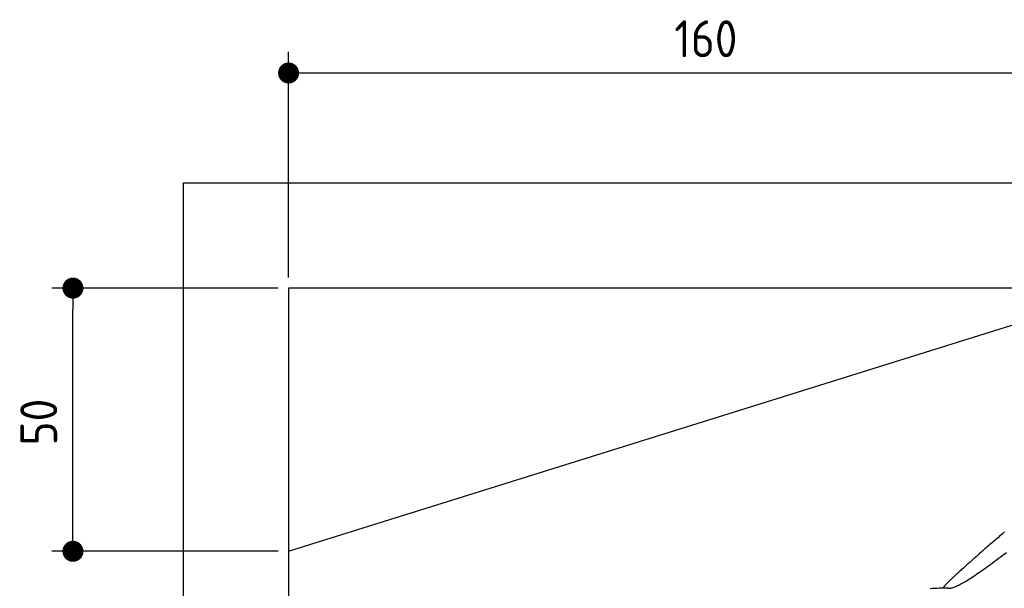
# Model space of a CAD drawing. Extents: x 562 to 7231, y 5467 to 12326.
# Tile 41 of 65: x 562 to 2434, y 11246 to 12326. Entities that reach past the tile are written whole.
import ezdxf

# ---------------------------------------------------------------- set-up
doc = ezdxf.new("R2010")
doc.units = 0
doc.layers.get('0').update_dxf_attribs({"linetype": 'CONTINUOUS'})
doc.layers.get('DEFPOINTS').update_dxf_attribs({"linetype": 'CONTINUOUS'})
doc.layers.add('4', color=3, linetype='CONTINUOUS')
doc.layers.add('CAR', color=10, linetype='CONTINUOUS')
doc.styles.get("Standard").update_dxf_attribs({"font": 'ISOCP.SHX'})
doc.dimstyles.get("Standard").update_dxf_attribs({"dimtxt": 50, "dimasz": 100, "dimexe": 0.18, "dimexo": 0.0625, "dimgap": 15, "dimtad": 1, "dimlfac": 0.1, "dimzin": 0, "dimcen": 0.09, "dimazin": 3, "dimtfac": 1, "dimtofl": 0, "dimtmove": 0, "dimatfit": 3})

# ---------------------------------------------------------------- blocks, each defined once
blk = doc.blocks.new('PUNKT')
at = {"layer": '4', "color": 0, "linetype": 'BYBLOCK'}
blk.add_line((-0.5, 0), (-1, 0), dxfattribs=at)
at = {"layer": '4', "color": 0, "linetype": 'BYBLOCK', "const_width": 0.5}
blk.add_lwpolyline([(-0.25, 0, 1), (0.25, 0, 1)], format="xyb", close=True, dxfattribs=at)
blk = doc.blocks.new('*U20')
at = {"layer": '4', "color": 2}
blk.add_text('50', height=70, rotation=90, dxfattribs=at).set_placement((632.8, 11516.9))
blk = doc.blocks.new('*D8')
at = {"layer": '4'}
for p, q in [((1052.8, 11815.9), (622.8, 11815.9)), ((662.8, 11355.9), (662.8, 11775.9)), ((1052.8, 11315.9), (622.8, 11315.9))]:
    blk.add_line(p, q, dxfattribs=at)
at = {"layer": 'DEFPOINTS', "color": 0}
for p in [(662.8, 11815.9), (1072.8, 11815.9), (1072.8, 11315.9)]:
    blk.add_point(p, dxfattribs=at)
blk.add_blockref('*U20', (0, 0))
at = {"layer": '4', "xscale": 40, "yscale": 40, "zscale": 40}
for p, rotation in [((662.8, 11815.9), 90), ((662.8, 11315.9), 270)]:
    blk.add_blockref('PUNKT', p, dxfattribs=dict(at, rotation=rotation))
blk = doc.blocks.new('*U21')
at = {"layer": '4', "color": 2}
blk.add_text('160', height=70, dxfattribs=at).set_placement((1806.2, 12254.6))
blk = doc.blocks.new('*D9')
at = {"layer": '4'}
for p, q in [((1072.8, 11835.9), (1072.8, 12264.6)), ((2672.8, 11835.9), (2672.8, 12264.6)), ((1112.8, 12224.6), (2632.8, 12224.6))]:
    blk.add_line(p, q, dxfattribs=at)
at = {"layer": 'DEFPOINTS', "color": 0}
for p in [(2672.8, 12224.6), (1072.8, 11815.9), (2672.8, 11815.9)]:
    blk.add_point(p, dxfattribs=at)
blk.add_blockref('*U21', (0, 0))
at = {"layer": '4', "xscale": 40, "yscale": 40, "zscale": 40, "rotation": 180}
blk.add_blockref('PUNKT', (1072.8, 12224.6), dxfattribs=at)
at = {"layer": '4', "xscale": 40, "yscale": 40, "zscale": 40}
blk.add_blockref('PUNKT', (2672.8, 12224.6), dxfattribs=at)

msp = doc.modelspace()

# ---------------------------------------------------------------- linework, layer by layer
for p, q in [((872.775, 5715.902), (872.775, 12015.902)), ((872.775, 12015.902), (6472.775, 12015.902)), ((6272.775, 11815.902), (1072.775, 11815.902)), ((1072.775, 11815.902), (1072.775, 5965.902)), ((1072.775, 11315.902), (2672.775, 11815.902))]:
    msp.add_line(p, q)
at = {"layer": 'CAR'}
for points in [[(2434.2, 11352.6, 0), (2431.84, 11350.5, 0), (2429.49, 11348.5, 0), (2427.14, 11346.5, 0), (2424.81, 11344.5, 0), (2422.48, 11342.4, 0), (2420.16, 11340.4, 0), (2417.85, 11338.4, 0), (2415.55, 11336.5, 0), (2413.27, 11334.5, 0), (2410.99, 11332.5, 0), (2408.73, 11330.5, 0), (2406.48, 11328.6, 0), (2404.24, 11326.6, 0), (2402.02, 11324.7, 0), (2399.81, 11322.8, 0), (2397.62, 11320.9, 0), (2395.44, 11319, 0), (2393.28, 11317.1, 0), (2391.13, 11315.2, 0), (2389, 11313.3, 0), (2386.89, 11311.5, 0), (2384.8, 11309.6, 0), (2382.72, 11307.8, 0), (2380.67, 11306, 0), (2378.63, 11304.2, 0), (2376.62, 11302.4, 0), (2374.63, 11300.7, 0), (2372.66, 11298.9, 0), (2370.71, 11297.2, 0), (2368.78, 11295.5, 0), (2366.88, 11293.8, 0), (2365.01, 11292.1, 0), (2363.15, 11290.5, 0), (2361.33, 11288.9, 0), (2359.53, 11287.3, 0), (2357.76, 11285.7, 0), (2356.01, 11284.1, 0), (2354.3, 11282.6, 0), (2352.61, 11281.1, 0), (2350.95, 11279.6, 0), (2349.33, 11278.1, 0), (2347.73, 11276.6, 0), (2346.17, 11275.2, 0), (2344.64, 11273.8, 0), (2343.14, 11272.5, 0), (2341.68, 11271.1, 0), (2340.25, 11269.8, 0), (2338.86, 11268.5, 0), (2337.51, 11267.3, 0), (2336.19, 11266, 0), (2334.91, 11264.8, 0), (2333.67, 11263.7, 0), (2332.46, 11262.6, 0), (2331.3, 11261.5, 0), (2330.18, 11260.4, 0), (2329.1, 11259.3, 0), (2328.07, 11258.4, 0), (2327.07, 11257.4, 0), (2326.13, 11256.5, 0), (2325.22, 11255.6, 0), (2324.37, 11254.7, 0), (2323.56, 11253.9, 0), (2322.79, 11253.1, 0), (2322.08, 11252.4, 0), (2321.41, 11251.7, 0), (2320.8, 11251, 0), (2320.24, 11250.4, 0), (2319.73, 11249.8, 0), (2319.27, 11249.3, 0), (2318.86, 11248.8, 0), (2318.51, 11248.3, 0), (2318.22, 11247.9, 0), (2317.98, 11247.6, 0), (2317.8, 11247.3, 0), (2317.67, 11247, 0), (2317.61, 11246.8, 0), (2317.61, 11246.6, 0), (2317.66, 11246.5, 0), (2317.78, 11246.4, 0)], [(2326.37, 11246.7, 0), (2327.08, 11246.3, 0), (2327.88, 11246, 0), (2328.79, 11245.9, 0), (2329.8, 11245.8, 0), (2330.9, 11245.9, 0), (2332.1, 11246, 0), (2333.4, 11246.2, 0), (2334.79, 11246.6, 0), (2336.27, 11247, 0), (2337.84, 11247.6, 0), (2339.51, 11248.2, 0), (2341.27, 11248.9, 0), (2343.11, 11249.7, 0), (2345.04, 11250.6, 0), (2347.06, 11251.6, 0), (2349.16, 11252.7, 0), (2351.35, 11253.9, 0), (2353.62, 11255.1, 0), (2355.97, 11256.5, 0), (2358.4, 11257.9, 0), (2360.91, 11259.4, 0), (2363.49, 11261, 0), (2366.16, 11262.7, 0), (2368.9, 11264.4, 0), (2371.71, 11266.2, 0), (2374.6, 11268.1, 0), (2377.55, 11270.1, 0), (2380.58, 11272.2, 0), (2383.68, 11274.3, 0), (2386.85, 11276.5, 0), (2390.08, 11278.7, 0), (2393.38, 11281, 0), (2396.74, 11283.4, 0), (2400.17, 11285.9, 0), (2403.66, 11288.4, 0), (2407.22, 11291, 0), (2410.83, 11293.6, 0), (2414.5, 11296.3, 0), (2418.23, 11299, 0), (2422.01, 11301.9, 0), (2425.85, 11304.7, 0), (2429.74, 11307.6, 0), (2433.69, 11310.6, 0), (2437.69, 11313.6, 0)], [(2292.71, 11245.5, 0), (2296.93, 11245.7, 0), (2301.14, 11245.9, 0), (2305.35, 11246, 0), (2309.56, 11246.2, 0), (2313.77, 11246.3, 0), (2317.97, 11246.4, 0), (2322.17, 11246.6, 0), (2326.37, 11246.7, 0)]]:
    msp.add_polyline3d(points, dxfattribs=at)

# ---------------------------------------------------------------- dimensions: what is measured, and where the dimension line sits
at = {"layer": '4'}
dim = msp.add_linear_dim(base=(2672.775, 12224.585), p1=(1072.775, 11815.902), p2=(2672.775, 11815.902), dimstyle='Standard', dxfattribs=at)
dim.commit()
dim.dimension.update_dxf_attribs({"geometry": '*D9', "text_midpoint": (1872.775, 12289.585)})
dim = msp.add_linear_dim(base=(662.772, 11815.902), p1=(1072.775, 11315.902), p2=(1072.775, 11815.902), angle=90, dimstyle='Standard', dxfattribs=at)
dim.commit()
dim.dimension.update_dxf_attribs({"geometry": '*D8', "text_midpoint": (597.772, 11565.902)})

doc.saveas('drawing.dxf')
